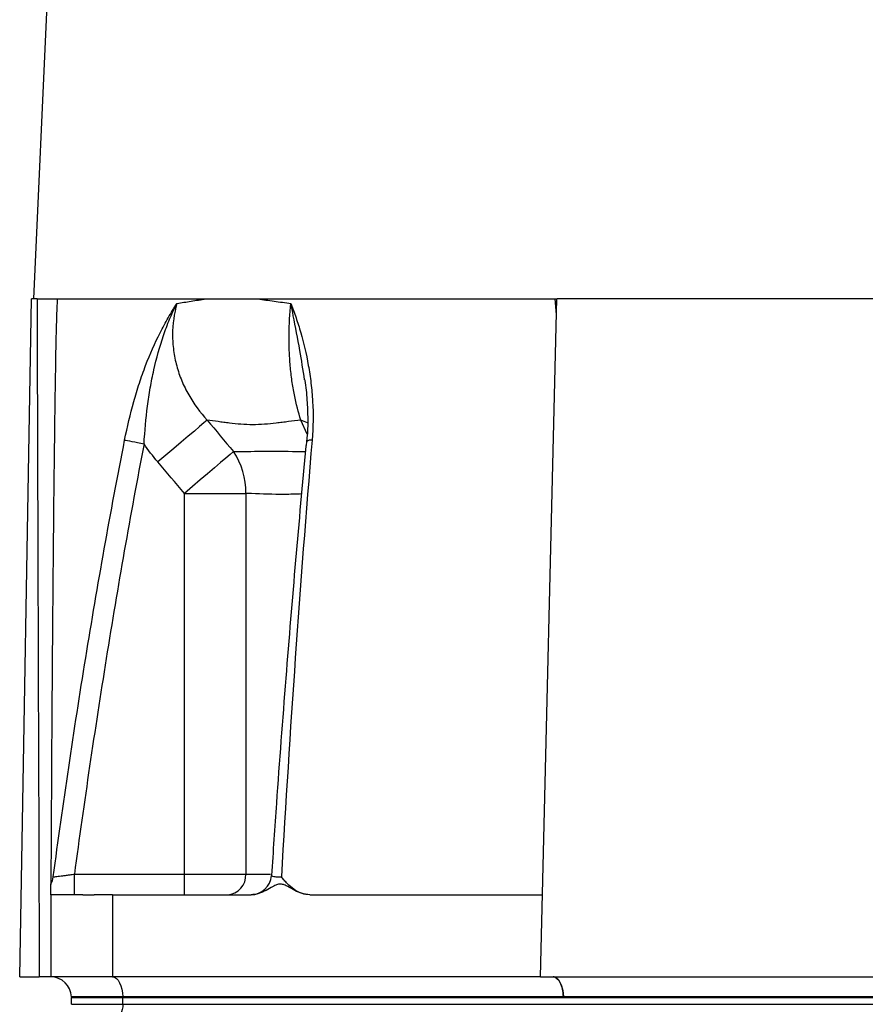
# Model space of a CAD drawing. Header units: millimetres. Extents: x 1803 to 4040, y 1425 to 4760.
# Tile 9 of 16: x 3078 to 3325, y 2242 to 2530. Entities that reach past the tile are written whole.
import ezdxf

# ---------------------------------------------------------------- set-up
doc = ezdxf.new("R2010")
doc.units = ezdxf.units.MM
doc.header["$LTSCALE"] = 2

msp = doc.modelspace()

# ---------------------------------------------------------------- linework, layer by layer
at = {"color": 7, "linetype": 'Continuous', "lineweight": 25}
for p, q in [((3128.07, 3464.91), (3082.47, 2448.44)), ((3078.4, 2250.44), (3081.86, 2448.44)), ((3083.45, 2448.44), (3081.86, 2448.44)), ((3089.26, 2448.44), (3234.94, 2448.44)), ((3230.42, 2250.44), (3235.14, 2448.44)), ((3235.03, 2443.84), (3234.62, 2448.44)), ((3359.2, 2448.44), (3235.14, 2448.44)), ((3126.51, 2391.65), (3144.38, 2391.65)), ((3126.51, 2280.44), (3126.51, 2391.65)), ((3144.38, 2391.65), (3144.38, 2280.44)), ((3094.35, 2274.44), (3094.35, 2280.44)), ((3094.35, 2280.44), (3126.51, 2280.44)), ((3126.51, 2274.44), (3126.51, 2280.44)), ((3126.51, 2280.44), (3144.38, 2280.44)), ((3087.49, 2274.44), (3087.49, 2250.44)), ((3105.49, 2274.44), (3105.49, 2250.44)), ((3105.49, 2274.44), (3145.9, 2274.44)), ((3145.87, 2274.44), (3145.92, 2274.44)), ((3163.03, 2274.44), (3230.99, 2274.44)), ((3078.4, 2250.44), (3084.09, 2250.44)), ((3105.49, 2250.44), (3087.49, 2250.44)), ((3230.42, 2250.44), (3105.49, 2250.44)), ((3230.42, 2250.44), (3360.47, 2250.44)), ((3108.48, 2244.65), (3093.48, 2244.65)), ((3093.48, 2244.65), (3093.49, 2244.44)), ((3093.49, 2244.44), (3108.49, 2244.44)), ((3093.49, 2242.44), (3093.49, 2244.44)), ((3108.48, 2244.65), (3108.49, 2244.44)), ((3237.04, 2244.65), (3108.48, 2244.65)), ((3108.49, 2244.44), (3497.49, 2244.44)), ((3108.49, 2242.44), (3108.49, 2244.44)), ((3368.92, 2244.65), (3237.05, 2244.65)), ((3093.49, 2242.44), (3108.49, 2242.44)), ((3108.49, 2242.44), (3497.49, 2242.44))]:
    msp.add_line(p, q, dxfattribs=at)
at = {"color": 8, "linetype": 'Continuous', "lineweight": 25}
for p, q in [((3162.27, 2408.98), (3160.44, 2413.03)), ((3144.38, 2280.44), (3151.6, 2280.44))]:
    msp.add_line(p, q, dxfattribs=at)
at = {"color": 7, "linetype": 'Continuous', "lineweight": 25, "flags": 128}
for points in [[(3133.12, 2413.03), (3132.17, 2412.23), (3130.91, 2411.16), (3129.36, 2409.84), (3127.55, 2408.31), (3125.53, 2406.6), (3123.35, 2404.75), (3121.06, 2402.8), (3118.71, 2400.81)], [(3109.03, 2407.21), (3109.38, 2407.15), (3109.85, 2407.05), (3110.45, 2406.94), (3111.16, 2406.8), (3111.96, 2406.65), (3112.82, 2406.48), (3113.74, 2406.31), (3114.68, 2406.13)], [(3140.76, 2403.85), (3139.8, 2403.03), (3138.53, 2401.94), (3136.98, 2400.62), (3135.2, 2399.09), (3133.21, 2397.38), (3131.06, 2395.55), (3128.82, 2393.62), (3126.51, 2391.65)], [(3105.49, 2250.44), (3106.06, 2250.33), (3106.61, 2250), (3107.12, 2249.47), (3107.57, 2248.75), (3107.94, 2247.88), (3108.23, 2246.88), (3108.41, 2245.79), (3108.48, 2244.65)], [(3234.05, 2250.44), (3234.62, 2250.33), (3235.17, 2250), (3235.68, 2249.47), (3236.13, 2248.75), (3236.51, 2247.88), (3236.79, 2246.88), (3236.97, 2245.79), (3237.05, 2244.65)], [(3108.49, 2242.44), (3108.45, 2241.66), (3108.33, 2240.91), (3108.15, 2240.22), (3107.9, 2239.61), (3107.6, 2239.11), (3107.25, 2238.74), (3106.88, 2238.51), (3106.49, 2238.44)]]:
    msp.add_lwpolyline(points, dxfattribs=at)
at = {"color": 8, "linetype": 'Continuous', "lineweight": 25, "flags": 128}
msp.add_lwpolyline([(3162.53, 2412.18), (3162.42, 2412.23), (3160.44, 2413.03)], dxfattribs=at)
at = {"color": 8, "linetype": 'Continuous', "lineweight": 25}
msp.add_arc((3163.46, 2405.17), 2.06, 82.3181, 131.8261, dxfattribs=at)
at = {"color": 7, "linetype": 'Continuous', "lineweight": 25}
for centre, radius, start, end in [((3122.95, 2391.93), 21.44, 359.2611, 33.8011), ((3138.68, 2280.13), 5.71, 273.4021, 3.0394), ((3082.24, 2280.44), 6, 330.4894, 352.288), ((3145.87, 2280.44), 6, 270.0116, 356.3438), ((3087.48, 2244.44), 6, 2, 89.9651)]:
    msp.add_arc(centre, radius, start, end, dxfattribs=at)
msp.add_ellipse((3512.49, 6895.71), major_axis=(0, 24978.42), ratio=0.017455, start_param=1.749795, end_param=1.757857, dxfattribs=at)
for points, knots in [([(3083.45, 2448.44), (3083.79, 2448.44), (3084.12, 2448.44), (3084.77, 2448.44), (3085.09, 2448.44), (3085.71, 2448.44), (3086.02, 2448.44), (3086.6, 2448.44), (3086.87, 2448.44), (3087.39, 2448.44), (3087.64, 2448.44), (3088.08, 2448.44), (3088.29, 2448.44), (3088.65, 2448.44), (3088.81, 2448.44), (3089.07, 2448.44), (3089.18, 2448.44), (3089.26, 2448.44)], [0, 0, 0, 0, 0.125, 0.125, 0.25, 0.25, 0.375, 0.375, 0.5, 0.5, 0.625, 0.625, 0.75, 0.75, 0.875, 0.875, 1, 1, 1, 1]), ([(3089.36, 2448.44), (3089.24, 2445.5), (3089, 2439.62), (3088.86, 2430.73), (3088.71, 2421.81), (3088.58, 2412.66), (3088.47, 2403.78), (3088.36, 2394.48), (3088.25, 2384.65), (3088.15, 2373.48), (3088.05, 2362.65), (3087.93, 2347.69), (3087.78, 2328.09), (3087.63, 2303.19), (3087.54, 2286.14), (3087.5, 2277.76)], [0, 0, 0, 0, 0.052015, 0.10437, 0.156026, 0.208757, 0.26508, 0.312052, 0.37225, 0.437683, 0.508349, 0.562515, 0.700418, 0.852729, 1, 1, 1, 1]), ([(3109.03, 2407.21), (3109.79, 2411.06), (3110.67, 2414.79), (3112.19, 2420.24), (3112.74, 2422.04), (3113.61, 2424.69), (3113.91, 2425.57), (3114.52, 2427.3), (3114.83, 2428.15), (3116.43, 2432.35), (3117.83, 2435.52), (3120.12, 2440.04), (3120.91, 2441.5), (3122.15, 2443.65), (3122.57, 2444.35), (3123.21, 2445.4), (3123.42, 2445.74), (3123.86, 2446.43), (3124.08, 2446.77), (3124.3, 2447.1)], [0, 0, 0, 0, 0.25, 0.25, 0.375, 0.375, 0.4375, 0.4375, 0.5, 0.5, 0.75, 0.75, 0.875, 0.875, 0.9375, 0.9375, 0.96875, 0.96875, 1, 1, 1, 1]), ([(3114.68, 2406.13), (3114.9, 2409.84), (3115.24, 2413.49), (3115.94, 2418.89), (3116.21, 2420.68), (3116.82, 2424.23), (3117.17, 2425.98), (3118.31, 2431.13), (3119.22, 2434.47), (3120.89, 2439.32), (3121.5, 2440.91), (3122.49, 2443.27), (3122.83, 2444.05), (3123.37, 2445.2), (3123.55, 2445.59), (3123.92, 2446.35), (3124.11, 2446.73), (3124.3, 2447.1)], [0, 0, 0, 0, 0.25, 0.25, 0.375, 0.375, 0.5, 0.5, 0.75, 0.75, 0.875, 0.875, 0.9375, 0.9375, 0.96875, 0.96875, 1, 1, 1, 1]), ([(3124.3, 2447.1), (3123.45, 2444.11), (3123.02, 2441.07), (3123, 2437.2), (3123.03, 2436.42), (3123.13, 2434.89), (3123.2, 2434.12), (3123.51, 2431.85), (3123.81, 2430.36), (3124.6, 2427.41), (3125.1, 2425.96), (3126.28, 2423.11), (3126.96, 2421.73), (3129.22, 2417.75), (3131.03, 2415.3), (3133.12, 2413.03)], [0, 0, 0, 0, 0.25, 0.25, 0.3125, 0.3125, 0.375, 0.375, 0.5, 0.5, 0.625, 0.625, 0.75, 0.75, 1, 1, 1, 1]), ([(3124.3, 2447.1), (3125.64, 2447.32), (3127.02, 2447.54), (3129.13, 2447.88), (3129.85, 2447.99), (3131.29, 2448.21), (3132.02, 2448.33), (3132.76, 2448.44)], [0, 0, 0, 0, 0.5, 0.5, 0.75, 0.75, 1, 1, 1, 1]), ([(3147.89, 2448.44), (3148.67, 2448.33), (3149.45, 2448.21), (3151.03, 2447.99), (3153.42, 2447.65), (3155.89, 2447.32), (3157.56, 2447.1)], [0, 0, 0, 0, 0.25, 0.25, 0.5, 1, 1, 1, 1]), ([(3160.44, 2413.03), (3159.71, 2415.3), (3159.08, 2417.75), (3158.43, 2421.06), (3158.3, 2421.74), (3158.07, 2423.12), (3157.96, 2423.82), (3157.65, 2425.96), (3157.49, 2427.41), (3157.22, 2430.36), (3157.12, 2431.85), (3157.04, 2434.13), (3157.01, 2434.89), (3156.99, 2436.43), (3156.99, 2437.21), (3157.03, 2441.07), (3157.22, 2444.12), (3157.56, 2447.1)], [0, 0, 0, 0, 0.25, 0.25, 0.3125, 0.3125, 0.375, 0.375, 0.5, 0.5, 0.625, 0.625, 0.6875, 0.6875, 0.75, 0.75, 1, 1, 1, 1]), ([(3157.56, 2447.1), (3157.62, 2446.94), (3157.69, 2446.76), (3157.81, 2446.43), (3158, 2445.91), (3158.44, 2444.71), (3158.8, 2443.66), (3159.51, 2441.53), (3159.97, 2440.07), (3161.26, 2435.56), (3162.02, 2432.4), (3162.77, 2428.19), (3162.91, 2427.33), (3163.17, 2425.6), (3163.29, 2424.72), (3163.61, 2422.06), (3163.77, 2420.26), (3164.09, 2414.8), (3164.07, 2411.06), (3163.74, 2407.21)], [0, 0, 0, 0, 0.015625, 0.015625, 0.03125, 0.0625, 0.125, 0.125, 0.25, 0.25, 0.5, 0.5, 0.5625, 0.5625, 0.625, 0.625, 0.75, 0.75, 1, 1, 1, 1]), ([(3161.57, 2424.8), (3161.58, 2424.73), (3161.92, 2422.85), (3162.28, 2419), (3162.49, 2413.42), (3162.42, 2409.3), (3162.14, 2407.09), (3162.09, 2406.69)], [0, 0, 0, 0, 0.012636, 0.341308, 0.64937, 0.937851, 1, 1, 1, 1]), ([(3160.44, 2413.03), (3159.21, 2412.89), (3157.4, 2412.66), (3155.62, 2412.44), (3154.45, 2412.29), (3153.87, 2412.21), (3150.95, 2411.86), (3148.65, 2411.69), (3144.09, 2411.69), (3141.83, 2411.86), (3139.05, 2412.21), (3138.49, 2412.29), (3137.39, 2412.44), (3136.85, 2412.51), (3135.23, 2412.74), (3134.16, 2412.89), (3133.12, 2413.03)], [0, 0, 0, 0, 0.125, 0.1875, 0.1875, 0.25, 0.25, 0.5, 0.5, 0.75, 0.75, 0.8125, 0.8125, 0.875, 0.875, 1, 1, 1, 1]), ([(3088.18, 2279.63), (3091.07, 2300.99), (3094.21, 2322.31), (3101.12, 2364.85), (3104.88, 2386.07), (3109.03, 2407.21)], [0, 0, 0, 0, 0.5, 0.5, 1, 1, 1, 1]), ([(3162.08, 2406.71), (3162.03, 2406.27), (3160.9, 2394.78), (3158.84, 2371.78), (3155.96, 2337.03), (3153.63, 2306.32), (3152.35, 2287.08), (3151.88, 2280.05)], [0, 0, 0, 0, 0.010371, 0.27383, 0.54629, 0.833993, 1, 1, 1, 1]), ([(3163.74, 2407.21), (3161.93, 2386.07), (3160.3, 2364.85), (3157.34, 2322.31), (3155.99, 2300.99), (3154.76, 2279.63)], [0, 0, 0, 0, 0.5, 0.5, 1, 1, 1, 1]), ([(3114.68, 2406.13), (3110.67, 2385.28), (3107.02, 2364.38), (3100.29, 2322.47), (3097.2, 2301.47), (3094.35, 2280.44)], [0, 0, 0, 0, 0.5, 0.5, 1, 1, 1, 1]), ([(3088.18, 2279.63), (3088.19, 2279.63), (3088.37, 2279.66), (3088.85, 2279.72), (3089.05, 2279.75), (3089.51, 2279.81), (3089.76, 2279.84), (3090.34, 2279.91), (3090.65, 2279.95), (3091.32, 2280.04), (3091.67, 2280.09), (3092.41, 2280.18), (3092.79, 2280.23), (3093.56, 2280.33), (3093.95, 2280.39), (3094.35, 2280.44)], [0, 0, 0, 0, 0.25, 0.25, 0.375, 0.375, 0.5, 0.5, 0.625, 0.625, 0.75, 0.75, 0.875, 0.875, 1, 1, 1, 1]), ([(3087.49, 2274.44), (3087.49, 2274.55), (3087.49, 2274.78), (3087.49, 2276.12), (3087.49, 2277.6), (3087.49, 2277.48), (3087.49, 2277.46)], [0, 0, 0, 0, 0.291172, 0.620969, 0.950233, 1, 1, 1, 1]), ([(3163.03, 2274.44), (3162.27, 2274.44), (3161.53, 2274.57), (3160.08, 2275.01), (3159.37, 2275.32), (3158.01, 2276.03), (3157.34, 2276.44), (3156.32, 2277), (3155.98, 2277.17), (3155.44, 2277.37), (3155.26, 2277.42), (3154.89, 2277.5), (3154.69, 2277.53), (3154.31, 2277.53), (3154.13, 2277.51), (3153.75, 2277.45), (3153.56, 2277.39), (3153.02, 2277.2), (3152.67, 2277.03), (3151.64, 2276.47), (3150.96, 2276.06), (3149.59, 2275.34), (3148.88, 2275.02), (3147.43, 2274.57), (3146.67, 2274.44), (3145.9, 2274.44)], [0, 0, 0, 0, 0.125, 0.125, 0.25, 0.25, 0.375, 0.375, 0.4375, 0.4375, 0.46875, 0.46875, 0.5, 0.5, 0.53125, 0.53125, 0.5625, 0.5625, 0.625, 0.625, 0.75, 0.75, 0.875, 0.875, 1, 1, 1, 1]), ([(3163.03, 2274.44), (3162.18, 2274.44), (3161.37, 2274.6), (3159.81, 2275.16), (3159.07, 2275.56), (3157.71, 2276.52), (3157.07, 2277.09), (3156.17, 2278), (3155.88, 2278.32), (3155.31, 2278.97), (3155.03, 2279.3), (3154.76, 2279.63)], [0, 0, 0, 0, 0.25, 0.25, 0.5, 0.5, 0.75, 0.75, 0.875, 0.875, 1, 1, 1, 1]), ([(3096.84, 2274.44), (3096.65, 2274.44), (3096.29, 2274.44), (3095.75, 2274.44), (3095.23, 2274.44), (3094.72, 2274.44), (3094.23, 2274.44), (3093.76, 2274.44), (3093.3, 2274.44), (3092.42, 2274.44), (3091.21, 2274.44), (3089.87, 2274.44), (3088.81, 2274.44), (3088.18, 2274.44), (3087.82, 2274.44), (3087.63, 2274.44), (3087.51, 2274.44), (3087.49, 2274.44), (3087.49, 2274.44)], [0, 0, 0, 0, 0.031278, 0.062496, 0.093671, 0.124817, 0.155953, 0.187093, 0.218256, 0.249456, 0.373927, 0.499002, 0.624284, 0.749251, 0.812094, 0.874744, 0.937335, 1, 1, 1, 1]), ([(3096.84, 2274.44), (3097.01, 2274.44), (3097.36, 2274.44), (3097.9, 2274.44), (3098.44, 2274.44), (3099, 2274.44), (3099.57, 2274.44), (3099.96, 2274.44), (3100.16, 2274.44)], [0, 0, 0, 0, 0.166794, 0.333435, 0.5, 0.666565, 0.833206, 1, 1, 1, 1]), ([(3105.49, 2274.44), (3105.25, 2274.44), (3104.78, 2274.44), (3104.09, 2274.44), (3103.41, 2274.44), (3102.74, 2274.44), (3102.08, 2274.44), (3101.42, 2274.44), (3100.78, 2274.44), (3100.37, 2274.44), (3100.16, 2274.44)], [0, 0, 0, 0, 0.1250078, 0.2498849, 0.3746954, 0.4995038, 0.6243743, 0.7493712, 0.8745585, 1, 1, 1, 1]), ([(3087.48, 2250.44), (3086.98, 2250.44), (3086.44, 2250.44), (3085.3, 2250.44), (3084.7, 2250.44), (3084.09, 2250.44)], [0, 0, 0, 0, 0.5, 0.5, 1, 1, 1, 1]), ([(3237.04, 2244.65), (3237.03, 2245.41), (3236.94, 2246.18), (3236.63, 2247.58), (3236.41, 2248.22), (3235.86, 2249.29), (3235.53, 2249.71), (3234.82, 2250.29), (3234.43, 2250.44), (3234.05, 2250.44)], [0, 0, 0, 0, 0.25, 0.25, 0.5, 0.5, 0.75, 0.75, 1, 1, 1, 1])]:
    msp.add_open_spline(points, degree=3, knots=knots, dxfattribs=at)
at = {"color": 8, "linetype": 'Continuous', "lineweight": 25}
for points, knots in [([(3161.53, 2424.79), (3161.09, 2427.69), (3160.09, 2434.23), (3158.6, 2441.52), (3157.78, 2445.92), (3157.56, 2447.09), (3157.56, 2447.1)], [0, 0, 0, 0, 0.3668065, 0.8282043, 0.997714, 1, 1, 1, 1]), ([(3140.76, 2403.85), (3141.32, 2403.86), (3144.79, 2403.91), (3151.28, 2403.98), (3158.38, 2403.91), (3161.81, 2403.87)], [0, 0, 0, 0, 0.089545, 0.56113, 1, 1, 1, 1]), ([(3160.67, 2391.47), (3158.99, 2391.41), (3153.76, 2391.24), (3148.54, 2391.49), (3144.95, 2391.63), (3144.38, 2391.65)], [0, 0, 0, 0, 0.285441, 0.886962, 1, 1, 1, 1]), ([(3151.94, 2280.04), (3151.92, 2280), (3151.85, 2279.88), (3152.47, 2279.74), (3153.52, 2279.65), (3154.42, 2279.64), (3154.76, 2279.63)], [0, 0, 0, 0, 0.14974, 0.480307, 0.805416, 1, 1, 1, 1])]:
    msp.add_open_spline(points, degree=3, knots=knots, dxfattribs=at)
at = {"color": 7, "linetype": 'Continuous', "lineweight": 25}
for points in [[(3133.12, 2413.03), (3135.66, 2409.97), (3138.21, 2406.91), (3140.76, 2403.85)], [(3118.71, 2400.81), (3117.26, 2402.52), (3115.92, 2404.29), (3114.68, 2406.13)], [(3126.51, 2391.65), (3123.9, 2394.7), (3121.3, 2397.75), (3118.71, 2400.81)], [(3237.05, 2244.65), (3237.05, 2244.65), (3237.05, 2244.65), (3237.04, 2244.65)]]:
    msp.add_open_spline(points, degree=3, dxfattribs=at)

doc.saveas('drawing.dxf')
